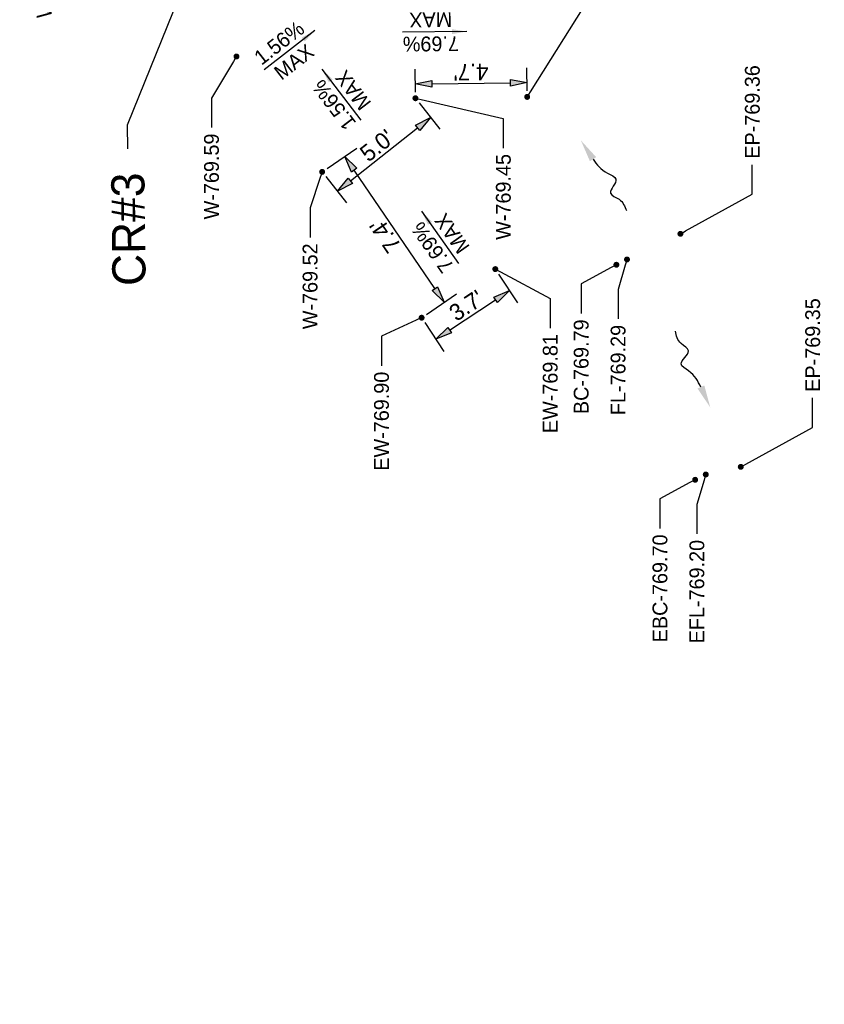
# Model space of a CAD drawing. Header units: feet. Extents: x -492 to 168779, y -198 to 321452.
# Tile 32 of 37: x 168656 to 168690, y 321001 to 321043. Entities that reach past the tile are written whole.
import ezdxf
from ezdxf import colors
from ezdxf.entities.mleader import LeaderData, LeaderLine
from ezdxf.math import Vec2, Vec3

# ---------------------------------------------------------------- set-up
doc = ezdxf.new("R2010")
doc.units = ezdxf.units.FT
doc.header["$MEASUREMENT"] = 0
doc.layers.add('DT_P_Text', color=3, linetype='Continuous')
doc.layers.add('PV_P_Text', color=8, linetype='Continuous')
doc.styles.add('Slanted-Normal', font='font31.shx', dxfattribs={"height": 0.14})
doc.styles.get("Standard").update_dxf_attribs({"font": 'font31.shx'})
doc.styles.add('Style-font31', font='font31.shx')
doc.dimstyles.new('Dec-1  Slanted', dxfattribs={"dimtxt": 0.14, "dimasz": 0.14, "dimexe": 0.07, "dimexo": 0.07, "dimgap": 0.07, "dimtad": 1, "dimdec": 1, "dimzin": 3, "dimdsep": 46, "dimtxsty": 'Slanted-Normal', "dimblk": 'Dim1', "dimcen": 0, "dimclrd": 95, "dimclre": 95, "dimclrt": 7, "dimadec": 1, "dimazin": 3, "dimtfac": 1, "dimtdec": 1, "dimtix": 1, "dimtofl": 0, "dimtmove": 1, "dimatfit": 3, "dimldrblk": 'Dim1', "dimfxl": 1, "dimtolj": 1, "dimtzin": 0, "dimlwd": -1, "dimlwe": -1, "dimarcsym": 0})

# ---------------------------------------------------------------- blocks, each defined once
blk = doc.blocks.new('_Dot')
at = {"color": 0, "linetype": 'ByBlock', "lineweight": -2}
blk.add_line((-0.5, 0), (-1, 0), dxfattribs=at)
at = {"color": 0, "linetype": 'ByBlock', "const_width": 0.5}
blk.add_lwpolyline([(-0.25, 0, 1), (0.25, 0, 1)], format="xyb", close=True, dxfattribs=at)
blk = doc.blocks.new('Dim1')
h = blk.add_hatch(color=4)
h.dxf.hatch_style = 1
h.paths.add_polyline_path([(0, 0), (-1, -0.2), (-1, 0.2)])
at = {"color": 4}
blk.add_lwpolyline([(0, 0), (-1, -0.2), (-1, 0.2), (0, 0)], dxfattribs=at)
blk = doc.blocks.new('*D1441')
at = {"layer": 'Defpoints', "color": 0, "transparency": 16777216}
for p in [(168677.858, 321039.989), (168673.149, 321039.331, 838.941), (168677.865, 321039.387, 838.941)]:
    blk.add_point(p, dxfattribs=at)
at = {"layer": 'PV_P_Text', "color": 95, "linetype": 'Continuous', "transparency": 16777216}
for p, q in [((168673.147, 321039.581), (168673.135, 321040.558)), ((168677.862, 321039.637), (168677.851, 321040.614)), ((168673.842, 321039.941), (168677.158, 321039.981))]:
    blk.add_line(p, q, dxfattribs=at)
at = {"layer": 'PV_P_Text', "color": 95, "transparency": 16777216, "xscale": 0.7000000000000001, "yscale": 0.7000000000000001, "zscale": 0.7000000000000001}
for p, rotation in [((168673.142, 321039.933), 180.6769396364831), ((168677.858, 321039.989), 0.6769396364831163)]:
    blk.add_blockref('Dim1', p, dxfattribs=dict(at, rotation=rotation))
at = {"layer": 'PV_P_Text', "color": 7, "transparency": 16777216, "insert": (168675.495, 321040.436), "char_height": 0.7, "attachment_point": 5, "rotation": 180.6769, "style": 'Slanted-Normal'}
blk.add_mtext("\\A1;4.7'", dxfattribs=at)
blk = doc.blocks.new('*D1445')
at = {"layer": 'Defpoints', "color": 0, "transparency": 16777216}
for p in [(168673.149, 321039.331, 838.941), (168673.792, 321038.518), (168669.213, 321036.222, 838.941)]:
    blk.add_point(p, dxfattribs=at)
at = {"layer": 'PV_P_Text', "color": 95, "linetype": 'Continuous', "transparency": 16777216}
for p, q in [((168673.304, 321039.135), (168674.179, 321038.027)), ((168670.404, 321035.843), (168673.242, 321038.084)), ((168669.367, 321036.026), (168670.242, 321034.918))]:
    blk.add_line(p, q, dxfattribs=at)
at = {"layer": 'PV_P_Text', "color": 95, "transparency": 16777216, "xscale": 0.7000000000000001, "yscale": 0.7000000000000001, "zscale": 0.7000000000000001}
for p, rotation in [((168673.792, 321038.518), 38.29805004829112), ((168669.855, 321035.409), 218.2980500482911)]:
    blk.add_blockref('Dim1', p, dxfattribs=dict(at, rotation=rotation))
at = {"layer": 'PV_P_Text', "color": 7, "transparency": 16777216, "insert": (168671.529, 321037.336), "char_height": 0.7, "attachment_point": 5, "rotation": 38.2981, "style": 'Slanted-Normal'}
blk.add_mtext("\\A1;5.0'", dxfattribs=at)
blk = doc.blocks.new('*D1446')
at = {"layer": 'Defpoints', "color": 0, "transparency": 16777216}
for p in [(168676.519, 321032.118, 1608.748), (168677.119, 321031.209), (168673.41, 321030.067, 1608.748)]:
    blk.add_point(p, dxfattribs=at)
at = {"layer": 'PV_P_Text', "color": 95, "linetype": 'Continuous', "transparency": 16777216}
for p, q in [((168676.657, 321031.91), (168677.463, 321030.688)), ((168674.594, 321029.543), (168676.534, 321030.824)), ((168673.547, 321029.858), (168674.354, 321028.636))]:
    blk.add_line(p, q, dxfattribs=at)
at = {"layer": 'PV_P_Text', "color": 95, "transparency": 16777216, "xscale": 0.7000000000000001, "yscale": 0.7000000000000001, "zscale": 0.7000000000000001}
for p, rotation in [((168677.119, 321031.209), 33.41584975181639), ((168674.01, 321029.158), 213.4158497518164)]:
    blk.add_blockref('Dim1', p, dxfattribs=dict(at, rotation=rotation))
at = {"layer": 'PV_P_Text', "color": 7, "transparency": 16777216, "insert": (168675.303, 321030.58), "char_height": 0.7, "attachment_point": 5, "rotation": 33.4158, "style": 'Slanted-Normal'}
blk.add_mtext("\\A1;3.7'", dxfattribs=at)
blk = doc.blocks.new('*D1447')
at = {"layer": 'Defpoints', "color": 0, "transparency": 16777216}
for p in [(168670.167, 321036.873), (168669.213, 321036.222, 1608.748), (168673.41, 321030.067, 1608.748)]:
    blk.add_point(p, dxfattribs=at)
at = {"layer": 'PV_P_Text', "color": 95, "linetype": 'Continuous', "transparency": 16777216}
for p, q in [((168669.419, 321036.363), (168670.683, 321037.225)), ((168673.969, 321031.296), (168670.561, 321036.294)), ((168673.616, 321030.208), (168674.88, 321031.07))]:
    blk.add_line(p, q, dxfattribs=at)
at = {"layer": 'PV_P_Text', "color": 95, "transparency": 16777216, "xscale": 0.7000000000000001, "yscale": 0.7000000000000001, "zscale": 0.7000000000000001}
for p, rotation in [((168670.167, 321036.873), 124.2901297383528), ((168674.364, 321030.718), 304.2901297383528)]:
    blk.add_blockref('Dim1', p, dxfattribs=dict(at, rotation=rotation))
at = {"layer": 'PV_P_Text', "color": 7, "transparency": 16777216, "insert": (168671.873, 321033.528), "char_height": 0.7, "attachment_point": 5, "rotation": 124.2901, "style": 'Slanted-Normal'}
blk.add_mtext("\\A1;7.4'", dxfattribs=at)
blk = doc.blocks.new('_Integral')
at = {"color": 0, "linetype": 'ByBlock', "lineweight": -2}
for centre, start, end in [((0.445, -0.091), 102, 168), ((-0.445, 0.091), 282, 348)]:
    blk.add_arc(centre, 0.454, start, end, dxfattribs=at)

msp = doc.modelspace()

# ---------------------------------------------------------------- linework, layer by layer
at = {"layer": 'PV_P_Text', "color": 7, "linetype": 'ByBlock', "lineweight": -2}
for points, elevation in [([(168668.91111, 321042.19169), (168666.76541, 321040.53249)], -769.667), ([(168675.3126, 321042.14747), (168672.60032, 321042.12556)], -1013.439), ([(168669.19818, 321040.56159), (168670.84323, 321038.40502)], -769.667)]:
    msp.add_lwpolyline(points, dxfattribs=dict(at, elevation=elevation))
msp.add_lwpolyline([(168673.40401, 321034.56198), (168674.97182, 321032.34863)], dxfattribs=at)
at = {"layer": 'PV_P_Text'}
for points in [[(168680.64375, 321036.75887), (168681.25563, 321036.16285), (168681.61153, 321035.91783), (168681.38383, 321035.32579), (168681.73932, 321035.06844), (168682.05204, 321034.58592)], [(168685.19546, 321027.14189), (168684.67643, 321027.82029), (168684.35979, 321028.1143), (168684.6709, 321028.6671), (168684.35646, 321028.97325), (168684.11698, 321029.496)]]:
    msp.add_spline(points, degree=3, dxfattribs=at)
at = {"layer": 'PV_P_Text', "color": 7}
for points in [[(168668.35296, 321041.89177, -769.667), (168668.91111, 321042.19169, -769.667), (168668.4804, 321041.72697, -769.667)], [(168674.68846, 321042.03825, -1013.439), (168675.3126, 321042.14747, -1013.439), (168674.68678, 321042.24658, -1013.439)], [(168669.49442, 321040.00149, -769.667), (168669.19818, 321040.56159, -769.667), (168669.66006, 321040.12784, -769.667)], [(168673.68027, 321033.99176), (168673.40401, 321034.56198), (168673.85027, 321034.11218)]]:
    msp.add_solid(points, dxfattribs=at)
at = {"layer": 'PV_P_Text'}
for points in [[(168680.51158, 321036.67321), (168680.12979, 321037.55188), (168680.77592, 321036.84452)], [(168685.33865, 321027.20748), (168685.58905, 321026.28275), (168685.05227, 321027.07629)]]:
    msp.add_solid(points, dxfattribs=at)

# ---------------------------------------------------------------- texts
at = {"layer": 'PV_P_Text', "color": 7, "char_height": 0.625, "attachment_point": 5}
for s, insert, rotation in [('1.56%', (168667.40286, 321041.66552, -769.667), 37.713555), ('MAX', (168673.79355, 321042.64158, -1013.439), 180.462779), ('MAX', (168668.02237, 321040.86436, -769.667), 37.713555), ('7.69%', (168673.80173, 321041.62887, -1013.439), 180.462779), ('MAX', (168670.51964, 321039.66414, -769.667), 127.336709), ('1.56%', (168669.71442, 321039.04992, -769.667), 127.336709), ('MAX', (168674.69293, 321033.6184), 125.311561), ('7.69%', (168673.86651, 321033.03301), 125.311561)]:
    msp.add_mtext(s, dxfattribs=dict(at, insert=insert, rotation=rotation))

# ---------------------------------------------------------------- dimensions: what is measured, and where the dimension line sits
at = {"layer": 'PV_P_Text', "color": 7}
for p1, p2, distance, override, picture, middle in [((168673.14948, 321039.33114), (168677.86542, 321039.38686), 0.60213, {"dimscale": 0, "dimexe": 0.125, "dimexo": 0.05, "dimgap": 0.025, "dimpost": "'"}, '*D1441', (168675.49472, 321040.43606, -838.941)), ((168669.2125, 321036.22213), (168673.14948, 321039.33114), -1.03633, {"dimscale": 0, "dimexe": 0.125, "dimexo": 0.05, "dimgap": 0.025, "dimpost": "'"}, '*D1445', (168671.52887, 321037.3361, -838.941)), ((168673.40967, 321030.06703), (168669.2125, 321036.22213), -1.15479, {"dimscale": 0, "dimexe": 0.125, "dimexo": 0.05, "dimgap": 0.025, "dimtad": 4, "dimpost": "'"}, '*D1447', (168671.87273, 321033.52756, -1608.74818)), ((168673.40967, 321030.06703), (168676.51893, 321032.11844), -1.08921, {"dimscale": 0, "dimexe": 0.125, "dimexo": 0.05, "dimgap": 0.025, "dimpost": "'"}, '*D1446', (168675.30255, 321030.58006, -1608.74818))]:
    dim = msp.add_aligned_dim(p1=p1, p2=p2, distance=distance, dimstyle='Dec-1  Slanted', override=override, dxfattribs=at)
    dim.commit()
    dim.dimension.update_dxf_attribs({"geometry": picture, "text_midpoint": middle})

# ---------------------------------------------------------------- leaders
at = {"layer": 'DT_P_Text'}
ml = msp.add_multileader_mtext('Standard', dxfattribs=at)
ml.set_content('CR#3', color=256, style='Style-font31')
ml.set_leader_properties()
ml.set_arrow_properties(name='INTEGRAL')
ml.build(insert=Vec2(0, 0))
ml.multileader.update_dxf_attribs({"text_right_attachment_type": 3, "dogleg_length": 0.1, "arrow_head_size": 1.8, "scale": 10})
ctx = ml.context
ctx.base_point, ctx.scale, ctx.char_height, ctx.arrow_head_size, ctx.landing_gap_size, ctx.plane_origin, ctx.plane_x_axis, ctx.plane_y_axis = Vec3(168661.08281, 321030.11601), 10, 1.4, 1.8, 1, Vec3(168591.25248, 321021.12661), Vec3(-0.01181455, 0.99993021), Vec3(-0.99993021, -0.01181455)
ctx.right_attachment, ctx.text_align_type = 3, 2
notes = []
notes.append((ctx, [(0, (1, 1, 0), (168660.98738, 321038.19322), (0.01181455, -0.99993021), 1, [(0, [(168663.87829, 321045.34023)], 0, [])])]))
ctx.mtext.insert, ctx.mtext.text_direction, ctx.mtext.rotation, ctx.mtext.width, ctx.mtext.alignment, ctx.mtext.flow_direction = Vec3(168660.31106, 321036.18509), Vec3(-0.01181455, 0.99993021), 1.58261115, 6.529367, 3, 5
at = {"layer": 'PV_P_Text', "color": 7}
ml = msp.add_multileader_mtext('Standard', dxfattribs=at)
ml.set_content('W-769.33', color=7)
ml.set_leader_properties()
ml.set_arrow_properties(name='DOT')
ml.build(insert=Vec2(0, 0))
ml.multileader.update_dxf_attribs({"text_right_attachment_type": 2, "dogleg_length": 0.25, "arrow_head_size": 0.25, "scale": 5})
ctx = ml.context
ctx.base_point, ctx.scale, ctx.char_height, ctx.arrow_head_size, ctx.landing_gap_size, ctx.plane_origin, ctx.plane_x_axis, ctx.plane_y_axis = Vec3(168657.48297, 321041.90425), 5, 0.625, 0.25, 0.25, Vec3(168664.476, 321065.21619), Vec3(0, 1), Vec3(-1, 0)
ctx.right_attachment, ctx.text_align_type = 2, 2
notes.append((ctx, [(0, (1, 1, 0), (168657.48297, 321047.84076), (0, -1), 1.25, [(0, [(168656.57751, 321049.75648)], 0, [])])]))
ctx.mtext.insert, ctx.mtext.text_direction, ctx.mtext.rotation, ctx.mtext.alignment, ctx.mtext.flow_direction = Vec3(168657.17047, 321046.34076), Vec3(0, 1), 1.57079633, 3, 5
ml = msp.add_multileader_mtext('Standard', dxfattribs=at)
ml.set_content('W-769.23', color=7)
ml.set_leader_properties()
ml.set_arrow_properties(name='DOT')
ml.build(insert=Vec2(0, 0))
ml.multileader.update_dxf_attribs({"text_right_attachment_type": 2, "dogleg_length": 0.25, "arrow_head_size": 0.25, "scale": 5})
ctx = ml.context
ctx.base_point, ctx.scale, ctx.char_height, ctx.arrow_head_size, ctx.landing_gap_size, ctx.plane_origin, ctx.plane_x_axis, ctx.plane_y_axis = Vec3(168680.81761, 321045.34231), 5, 0.625, 0.25, 0.25, Vec3(168685.7639, 321054.84658), Vec3(0, 1), Vec3(-1, 0)
ctx.right_attachment = 2
notes.append((ctx, [(1, (1, 1, 0), (168680.81761, 321044.09231), (0, 1), 1.25, [(0, [(168677.86542, 321039.38686)], 0, [])])]))
ctx.mtext.insert, ctx.mtext.text_direction, ctx.mtext.rotation, ctx.mtext.flow_direction = Vec3(168680.50511, 321045.59231), Vec3(0, 1), 1.57079633, 5
ml = msp.add_multileader_mtext('Standard', dxfattribs=at)
ml.set_content('W-769.59', color=7)
ml.set_leader_properties()
ml.set_arrow_properties(name='DOT')
ml.build(insert=Vec2(0, 0))
ml.multileader.update_dxf_attribs({"text_right_attachment_type": 2, "dogleg_length": 0.25, "arrow_head_size": 0.25, "scale": 5})
ctx = ml.context
ctx.base_point, ctx.scale, ctx.char_height, ctx.arrow_head_size, ctx.landing_gap_size, ctx.plane_origin, ctx.plane_x_axis, ctx.plane_y_axis = Vec3(168664.54391, 321033.42384), 5, 0.625, 0.25, 0.25, Vec3(168673.49757, 321056.55397), Vec3(0, 1), Vec3(-1, 0)
ctx.right_attachment, ctx.text_align_type = 2, 2
notes.append((ctx, [(0, (1, 1, 0), (168664.54391, 321039.34051), (0, -1), 1.25, [(0, [(168665.59908, 321041.09426)], 0, [])])]))
ctx.mtext.insert, ctx.mtext.text_direction, ctx.mtext.rotation, ctx.mtext.alignment, ctx.mtext.flow_direction = Vec3(168664.23141, 321037.84051), Vec3(0, 1), 1.57079633, 3, 5
ml = msp.add_multileader_mtext('Standard', dxfattribs=at)
ml.set_content('EP-769.36', color=7)
ml.set_leader_properties()
ml.set_arrow_properties(name='DOT')
ml.build(insert=Vec2(0, 0))
ml.multileader.update_dxf_attribs({"text_right_attachment_type": 2, "dogleg_length": 0.25, "arrow_head_size": 0.25, "scale": 5})
ctx = ml.context
ctx.base_point, ctx.scale, ctx.char_height, ctx.arrow_head_size, ctx.landing_gap_size, ctx.plane_origin, ctx.plane_x_axis, ctx.plane_y_axis = Vec3(168687.36322, 321036.52682), 5, 0.625, 0.25, 0.25, Vec3(168691.99411, 321049.04008), Vec3(0, 1), Vec3(-1, 0)
ctx.right_attachment = 2
notes.append((ctx, [(1, (1, 1, 0), (168687.36322, 321035.27682), (0, 1), 1.25, [(0, [(168684.32972, 321033.60934)], 0, [])])]))
ctx.mtext.insert, ctx.mtext.text_direction, ctx.mtext.rotation, ctx.mtext.flow_direction = Vec3(168687.05072, 321036.77682), Vec3(0, 1), 1.57079633, 5
ml = msp.add_multileader_mtext('Standard', dxfattribs=at)
ml.set_content('W-769.45', color=7)
ml.set_leader_properties()
ml.set_arrow_properties(name='DOT')
ml.build(insert=Vec2(0, 0))
ml.multileader.update_dxf_attribs({"text_right_attachment_type": 2, "dogleg_length": 0.25, "arrow_head_size": 0.25, "scale": 5})
ctx = ml.context
ctx.base_point, ctx.scale, ctx.char_height, ctx.arrow_head_size, ctx.landing_gap_size, ctx.plane_origin, ctx.plane_x_axis, ctx.plane_y_axis = Vec3(168676.85732, 321032.55061), 5, 0.625, 0.25, 0.25, Vec3(168681.04796, 321054.79085), Vec3(0, 1), Vec3(-1, 0)
ctx.right_attachment, ctx.text_align_type = 2, 2
notes.append((ctx, [(0, (1, 1, 0), (168676.85732, 321038.4772), (0, -1), 1.25, [(0, [(168673.14948, 321039.33114)], 0, [])])]))
ctx.mtext.insert, ctx.mtext.text_direction, ctx.mtext.rotation, ctx.mtext.alignment, ctx.mtext.flow_direction = Vec3(168676.54482, 321036.9772), Vec3(0, 1), 1.57079633, 3, 5
ml = msp.add_multileader_mtext('Standard', dxfattribs=at)
ml.set_content('W-769.52', color=7)
ml.set_leader_properties()
ml.set_arrow_properties(name='DOT')
ml.build(insert=Vec2(0, 0))
ml.multileader.update_dxf_attribs({"text_right_attachment_type": 2, "dogleg_length": 0.25, "arrow_head_size": 0.25, "scale": 5})
ctx = ml.context
ctx.base_point, ctx.scale, ctx.char_height, ctx.arrow_head_size, ctx.landing_gap_size, ctx.plane_origin, ctx.plane_x_axis, ctx.plane_y_axis = Vec3(168668.70429, 321028.79232), 5, 0.625, 0.25, 0.25, Vec3(168677.11099, 321051.68184), Vec3(0, 1), Vec3(-1, 0)
ctx.right_attachment, ctx.text_align_type = 2, 2
notes.append((ctx, [(0, (1, 1, 0), (168668.70429, 321034.70402), (0, -1), 1.25, [(0, [(168669.2125, 321036.22213)], 0, [])])]))
ctx.mtext.insert, ctx.mtext.text_direction, ctx.mtext.rotation, ctx.mtext.alignment, ctx.mtext.flow_direction = Vec3(168668.39179, 321033.20402), Vec3(0, 1), 1.57079633, 3, 5
ml = msp.add_multileader_mtext('Standard', dxfattribs=at)
ml.set_content('FL-769.29', color=7)
ml.set_leader_properties()
ml.set_arrow_properties(name='DOT')
ml.build(insert=Vec2(0, 0))
ml.multileader.update_dxf_attribs({"text_right_attachment_type": 2, "dogleg_length": 0.25, "arrow_head_size": 0.25, "scale": 5})
ctx = ml.context
ctx.base_point, ctx.scale, ctx.char_height, ctx.arrow_head_size, ctx.landing_gap_size, ctx.plane_origin, ctx.plane_x_axis, ctx.plane_y_axis = Vec3(168681.69992, 321024.92049), 5, 0.625, 0.25, 0.25, Vec3(168689.74072, 321047.95602), Vec3(0, 1), Vec3(-1, 0)
ctx.right_attachment, ctx.text_align_type = 2, 2
notes.append((ctx, [(0, (1, 1, 0), (168681.69992, 321031.26374), (0, -1), 1.25, [(0, [(168682.07633, 321032.52528)], 0, [])])]))
ctx.mtext.insert, ctx.mtext.text_direction, ctx.mtext.rotation, ctx.mtext.alignment, ctx.mtext.flow_direction = Vec3(168681.38742, 321029.76374), Vec3(0, 1), 1.57079633, 3, 5
ml = msp.add_multileader_mtext('Standard', dxfattribs=at)
ml.set_content('EW-769.81', color=7)
ml.set_leader_properties()
ml.set_arrow_properties(name='DOT')
ml.build(insert=Vec2(0, 0))
ml.multileader.update_dxf_attribs({"text_right_attachment_type": 2, "dogleg_length": 0.25, "arrow_head_size": 0.25, "scale": 5})
ctx = ml.context
ctx.base_point, ctx.scale, ctx.char_height, ctx.arrow_head_size, ctx.landing_gap_size, ctx.plane_origin, ctx.plane_x_axis, ctx.plane_y_axis = Vec3(168678.83617, 321024.63566), 5, 0.625, 0.25, 0.25, Vec3(168684.55439, 321047.79374), Vec3(0, 1), Vec3(-1, 0)
ctx.right_attachment, ctx.text_align_type = 2, 2
notes.append((ctx, [(0, (1, 1, 0), (168678.83617, 321030.87475), (0, -1), 1.25, [(0, [(168676.51904, 321032.11828)], 0, [])])]))
ctx.mtext.insert, ctx.mtext.text_direction, ctx.mtext.rotation, ctx.mtext.alignment, ctx.mtext.flow_direction = Vec3(168678.52367, 321029.37475), Vec3(0, 1), 1.57079633, 3, 5
ml = msp.add_multileader_mtext('Standard', dxfattribs=at)
ml.set_content('BC-769.79', color=7)
ml.set_leader_properties()
ml.set_arrow_properties(name='DOT')
ml.build(insert=Vec2(0, 0))
ml.multileader.update_dxf_attribs({"text_right_attachment_type": 2, "dogleg_length": 0.25, "arrow_head_size": 0.25, "scale": 5})
ctx = ml.context
ctx.base_point, ctx.scale, ctx.char_height, ctx.arrow_head_size, ctx.landing_gap_size, ctx.plane_origin, ctx.plane_x_axis, ctx.plane_y_axis = Vec3(168680.14232, 321025.07634), 5, 0.625, 0.25, 0.25, Vec3(168689.29297, 321047.73275), Vec3(0, 1), Vec3(-1, 0)
ctx.right_attachment, ctx.text_align_type = 2, 2
notes.append((ctx, [(0, (1, 1, 0), (168680.14232, 321031.494), (0, -1), 1.25, [(0, [(168681.62858, 321032.30201)], 0, [])])]))
ctx.mtext.insert, ctx.mtext.text_direction, ctx.mtext.rotation, ctx.mtext.alignment, ctx.mtext.flow_direction = Vec3(168679.82982, 321029.994), Vec3(0, 1), 1.57079633, 3, 5
ml = msp.add_multileader_mtext('Standard', dxfattribs=at)
ml.set_content('EP-769.35', color=7)
ml.set_leader_properties()
ml.set_arrow_properties(name='DOT')
ml.build(insert=Vec2(0, 0))
ml.multileader.update_dxf_attribs({"text_right_attachment_type": 2, "dogleg_length": 0.25, "arrow_head_size": 0.25, "scale": 5})
ctx = ml.context
ctx.base_point, ctx.scale, ctx.char_height, ctx.arrow_head_size, ctx.landing_gap_size, ctx.plane_origin, ctx.plane_x_axis, ctx.plane_y_axis = Vec3(168689.91005, 321026.6885), 5, 0.625, 0.25, 0.25, Vec3(168694.54094, 321039.20175), Vec3(0, 1), Vec3(-1, 0)
ctx.right_attachment = 2
notes.append((ctx, [(1, (1, 1, 0), (168689.91005, 321025.4385), (0, 1), 1.25, [(0, [(168686.87655, 321023.77101)], 0, [])])]))
ctx.mtext.insert, ctx.mtext.text_direction, ctx.mtext.rotation, ctx.mtext.flow_direction = Vec3(168689.59755, 321026.9385), Vec3(0, 1), 1.57079633, 5
ml = msp.add_multileader_mtext('Standard', dxfattribs=at)
ml.set_content('EW-769.90', color=7)
ml.set_leader_properties()
ml.set_arrow_properties(name='DOT')
ml.build(insert=Vec2(0, 0))
ml.multileader.update_dxf_attribs({"text_right_attachment_type": 2, "dogleg_length": 0.25, "arrow_head_size": 0.25, "scale": 5})
ctx = ml.context
ctx.base_point, ctx.scale, ctx.char_height, ctx.arrow_head_size, ctx.landing_gap_size, ctx.plane_origin, ctx.plane_x_axis, ctx.plane_y_axis = Vec3(168671.71682, 321022.80183), 5, 0.625, 0.25, 0.25, Vec3(168681.30816, 321045.52674), Vec3(0, 1), Vec3(-1, 0)
ctx.right_attachment, ctx.text_align_type = 2, 2
notes.append((ctx, [(0, (1, 1, 0), (168671.71682, 321029.28893), (0, -1), 1.25, [(0, [(168673.40967, 321030.06703)], 0, [])])]))
ctx.mtext.insert, ctx.mtext.text_direction, ctx.mtext.rotation, ctx.mtext.alignment, ctx.mtext.flow_direction = Vec3(168671.40432, 321027.78893), Vec3(0, 1), 1.57079633, 3, 5
ml = msp.add_multileader_mtext('Standard', dxfattribs=at)
ml.set_content('EFL-769.20', color=7)
ml.set_leader_properties()
ml.set_arrow_properties(name='DOT')
ml.build(insert=Vec2(0, 0))
ml.multileader.update_dxf_attribs({"text_right_attachment_type": 2, "dogleg_length": 0.25, "arrow_head_size": 0.25, "scale": 5})
ctx = ml.context
ctx.base_point, ctx.scale, ctx.char_height, ctx.arrow_head_size, ctx.landing_gap_size, ctx.plane_origin, ctx.plane_x_axis, ctx.plane_y_axis = Vec3(168685.02361, 321015.28388), 5, 0.625, 0.25, 0.25, Vec3(168693.06441, 321038.87993), Vec3(0, 1), Vec3(-1, 0)
ctx.right_attachment, ctx.text_align_type = 2, 2
notes.append((ctx, [(0, (1, 1, 0), (168685.02361, 321022.18765), (0, -1), 1.25, [(0, [(168685.40002, 321023.44919)], 0, [])])]))
ctx.mtext.insert, ctx.mtext.text_direction, ctx.mtext.rotation, ctx.mtext.alignment, ctx.mtext.flow_direction = Vec3(168684.71111, 321020.68765), Vec3(0, 1), 1.57079633, 3, 5
ml = msp.add_multileader_mtext('Standard', dxfattribs=at)
ml.set_content('EBC-769.70', color=7)
ml.set_leader_properties()
ml.set_arrow_properties(name='DOT')
ml.build(insert=Vec2(0, 0))
ml.multileader.update_dxf_attribs({"text_right_attachment_type": 2, "dogleg_length": 0.25, "arrow_head_size": 0.25, "scale": 5})
ctx = ml.context
ctx.base_point, ctx.scale, ctx.char_height, ctx.arrow_head_size, ctx.landing_gap_size, ctx.plane_origin, ctx.plane_x_axis, ctx.plane_y_axis = Vec3(168683.46601, 321015.43973), 5, 0.625, 0.25, 0.25, Vec3(168692.61665, 321038.65666), Vec3(0, 1), Vec3(-1, 0)
ctx.right_attachment, ctx.text_align_type = 2, 2
notes.append((ctx, [(0, (1, 1, 0), (168683.46601, 321022.41791), (0, -1), 1.25, [(0, [(168684.95226, 321023.22592)], 0, [])])]))
ctx.mtext.insert, ctx.mtext.text_direction, ctx.mtext.rotation, ctx.mtext.alignment, ctx.mtext.flow_direction = Vec3(168683.15351, 321020.91791), Vec3(0, 1), 1.57079633, 3, 5
for ctx, leaders in notes:
    for number, flags, end, landing, length, lines in leaders:
        leader = LeaderData()
        leader.index, (leader.has_last_leader_line, leader.has_dogleg_vector, leader.attachment_direction) = number, flags
        leader.last_leader_point, leader.dogleg_vector, leader.dogleg_length = Vec3(end), Vec3(landing), length
        for number, points, colour, breaks in lines:
            line = LeaderLine()
            line.index, line.vertices, line.color, line.breaks = number, Vec3.list(points), colors.encode_raw_color(colour), breaks
            leader.lines.append(line)
        ctx.leaders.append(leader)

doc.saveas('drawing.dxf')
